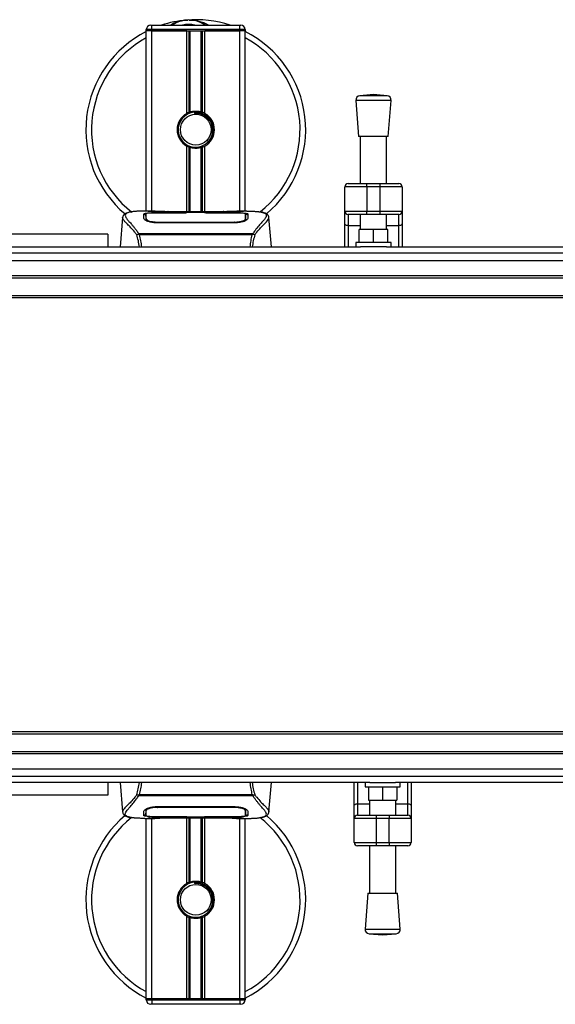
# Model space of a CAD drawing. Header units: millimetres. Extents: x 0 to 420, y 0 to 299.
# Tile 4 of 72: x 93 to 130, y 70 to 139. Entities that reach past the tile are written whole.
import ezdxf

# ---------------------------------------------------------------- set-up
doc = ezdxf.new("R2010")
doc.units = ezdxf.units.MM

msp = doc.modelspace()

# ---------------------------------------------------------------- linework, layer by layer
at = {"color": 7, "linetype": 'Continuous', "lineweight": 25}
for p, q in [((102.0194, 138.1303), (101.6324, 138.1303)), ((101.6324, 138.0529), (101.6324, 138.1303)), ((102.0194, 138.0529), (101.6324, 138.0529)), ((101.6324, 125.3604), (101.6324, 138.0529)), ((102.0194, 138.0529), (101.6324, 138.0529)), ((101.942, 138.4398), (102.0194, 138.4398)), ((102.0194, 138.1303), (102.0194, 138.4398)), ((102.0194, 138.4398), (108.2108, 138.4398)), ((102.0194, 138.1303), (102.0194, 138.0529)), ((108.2108, 138.1303), (102.0194, 138.1303)), ((102.0194, 138.0529), (108.2108, 138.0529)), ((104.4727, 138.0529), (102.0194, 138.0529)), ((102.0194, 125.3604), (102.0194, 138.0529)), ((104.4727, 132.2357), (104.4727, 138.0529)), ((104.6405, 132.3146), (104.6405, 138.0529)), ((104.7294, 132.3454), (104.7294, 138.0529)), ((105.5008, 132.3454), (105.5008, 138.0529)), ((105.5897, 132.3146), (105.5897, 138.0529)), ((108.2108, 138.0529), (105.7575, 138.0529)), ((105.7575, 132.2357), (105.7575, 138.0529)), ((108.2108, 138.4398), (108.2882, 138.4398)), ((108.2108, 138.1303), (108.2108, 138.4398)), ((108.5978, 138.1303), (108.2108, 138.1303)), ((108.2108, 138.0529), (108.2108, 138.1303)), ((108.5978, 138.0529), (108.2108, 138.0529)), ((108.5978, 138.0529), (108.2108, 138.0529)), ((108.2108, 125.3604), (108.2108, 138.0529)), ((108.5978, 138.1303), (108.5978, 138.0529)), ((108.5978, 125.3604), (108.5978, 138.0529)), ((116.3868, 133.148), (116.5802, 130.612)), ((118.8633, 133.148), (116.3868, 133.148)), ((117.625, 133.5529), (116.6719, 133.4802)), ((118.5782, 133.4802), (116.6719, 133.4802)), ((118.5782, 133.4802), (117.625, 133.5529)), ((118.6698, 130.612), (118.8633, 133.148)), ((105.0077, 132.3211), (105.0162, 132.2234)), ((118.6698, 130.612), (116.5802, 130.612)), ((116.6963, 130.612), (116.6963, 127.2953)), ((118.5538, 127.2953), (118.5538, 130.612)), ((104.4727, 125.3185), (104.4727, 129.9393)), ((104.6405, 125.3185), (104.6405, 129.8604)), ((104.7294, 125.3185), (104.7294, 129.8296)), ((105.5008, 125.3185), (105.5008, 129.8296)), ((105.5897, 125.3185), (105.5897, 129.8604)), ((105.7575, 125.3185), (105.7575, 129.9393)), ((115.6128, 125.3604), (115.6128, 127.0631)), ((117.1607, 127.0631), (115.6128, 127.0631)), ((115.845, 127.2953), (117.1607, 127.2953)), ((117.1607, 127.0631), (117.1607, 127.2953)), ((117.1607, 127.2953), (118.0894, 127.2953)), ((117.1607, 127.0631), (117.1607, 125.3604)), ((118.0894, 127.0631), (117.1607, 127.0631)), ((118.0894, 127.0631), (118.0894, 127.2953)), ((118.0894, 127.2953), (119.4051, 127.2953)), ((119.6373, 127.0631), (118.0894, 127.0631)), ((118.0894, 125.3604), (118.0894, 127.0631)), ((119.6373, 127.0631), (119.6373, 125.3604)), ((99.9625, 124.9059), (99.7817, 122.839)), ((99.9622, 124.8998), (99.9652, 124.9057)), ((102.2438, 125.3604), (101.5212, 125.3604)), ((101.6048, 124.9065), (101.6046, 124.8861)), ((104.4958, 125.2369), (102.3808, 125.2372)), ((102.4064, 125.2495), (104.4186, 125.2495)), ((102.4064, 125.2372), (102.4064, 125.2495)), ((107.4377, 125.3185), (102.7925, 125.3185)), ((107.4376, 125.3184), (102.7927, 125.3184)), ((104.4186, 125.2776), (105.8116, 125.2776)), ((104.4186, 125.2776), (104.4186, 125.2495)), ((104.4186, 125.2495), (104.4186, 125.2369)), ((104.4958, 125.2369), (104.4958, 125.2664)), ((105.7341, 125.2664), (104.4958, 125.2664)), ((105.7341, 125.2369), (105.7341, 125.2664)), ((105.7341, 125.2664), (105.7341, 125.2369)), ((105.8116, 125.2776), (105.8116, 125.2495)), ((105.8116, 125.2495), (107.8239, 125.2495)), ((105.8116, 125.2495), (105.8116, 125.2369)), ((107.8239, 125.2372), (107.8239, 125.2495)), ((108.7095, 125.3604), (108, 125.3604)), ((108.4413, 125.3508), (108.4123, 125.3477)), ((108.618, 124.8294), (108.6206, 124.724)), ((108.6255, 124.9017), (108.6239, 125.1647)), ((108.6262, 124.7914), (108.6254, 124.9017)), ((110.268, 124.8998), (110.265, 124.9057)), ((110.4485, 122.839), (110.2677, 124.9059)), ((115.6128, 125.3604), (117.1607, 125.3604)), ((115.6128, 124.4694), (115.6128, 125.3604)), ((117.1607, 125.1283), (115.845, 125.1283)), ((115.845, 125.1283), (115.845, 124.3362)), ((116.6963, 125.1283), (116.6963, 124.0773)), ((117.1607, 125.3604), (118.0894, 125.3604)), ((117.1607, 125.1283), (117.1607, 125.3604)), ((118.0894, 125.1283), (117.1607, 125.1283)), ((118.0894, 125.3604), (119.6373, 125.3604)), ((118.0894, 125.1283), (118.0894, 125.3604)), ((119.4051, 125.1283), (118.0894, 125.1283)), ((118.5538, 124.0773), (118.5538, 125.1283)), ((119.4051, 124.3362), (119.4051, 125.1283)), ((119.6373, 125.3604), (119.6373, 124.4694)), ((102.3888, 124.5885), (102.3873, 124.5301)), ((107.8239, 124.5288), (102.4064, 124.5288)), ((107.8219, 124.5885), (107.8225, 124.5885)), ((107.8429, 124.5295), (107.8415, 124.5885)), ((115.6128, 122.839), (115.6128, 124.4694)), ((116.6963, 124.3362), (115.845, 124.3362)), ((115.845, 124.3362), (115.845, 122.839)), ((116.6189, 123.1486), (116.6189, 124.0773)), ((117.625, 124.0773), (116.6189, 124.0773)), ((117.625, 123.1486), (117.625, 124.0773)), ((118.6312, 124.0773), (117.625, 124.0773)), ((119.4051, 124.3362), (118.5538, 124.3362)), ((118.6312, 123.1486), (118.6312, 124.0773)), ((119.4051, 122.839), (119.4051, 124.3362)), ((119.6373, 124.4694), (119.6373, 122.839)), ((98.9237, 123.7352), (91.9583, 123.7352)), ((98.9237, 123.7352), (98.9237, 122.839)), ((101.0791, 123.7364), (101.0961, 123.7765)), ((101.0961, 123.7765), (109.1361, 123.7765)), ((109.0953, 123.6898), (101.1347, 123.6898)), ((109.1361, 123.7765), (109.1507, 123.737)), ((60.2272, 122.839), (116.7187, 122.839)), ((116.3868, 123.1486), (116.3868, 122.839)), ((118.8633, 123.1486), (116.3868, 123.1486)), ((118.5314, 122.839), (116.7187, 122.839)), ((118.5314, 122.839), (155.4152, 122.839)), ((118.8633, 122.839), (118.8633, 123.1486)), ((60.2272, 122.4151), (215.013, 122.4151)), ((60.2272, 120.8268), (215.013, 120.8268)), ((60.2272, 120.672), (215.013, 120.672)), ((60.2272, 119.4337), (215.013, 119.4337)), ((60.2272, 119.279), (215.013, 119.279)), ((215.013, 88.721), (60.2272, 88.721)), ((215.013, 88.5663), (60.2272, 88.5663)), ((215.013, 87.328), (60.2272, 87.328)), ((215.013, 87.1732), (60.2272, 87.1732)), ((215.013, 85.5849), (60.2272, 85.5849)), ((117.3656, 85.161), (60.2272, 85.161)), ((98.9237, 85.161), (98.9237, 84.2648)), ((99.7817, 85.161), (99.9625, 83.0941)), ((110.2677, 83.0941), (110.4485, 85.161)), ((116.2597, 83.5306), (116.2597, 85.161)), ((116.4919, 85.161), (116.4919, 83.6638)), ((117.0336, 85.161), (117.0336, 84.8514)), ((117.0336, 84.8514), (119.5102, 84.8514)), ((117.2658, 84.8514), (117.2658, 83.9227)), ((117.3656, 85.161), (119.1782, 85.161)), ((118.2719, 84.8514), (118.2719, 83.9227)), ((156.062, 85.161), (119.1782, 85.161)), ((119.278, 84.8514), (119.278, 83.9227)), ((119.5102, 84.8514), (119.5102, 85.161)), ((120.0519, 83.6638), (120.0519, 85.161)), ((120.2841, 85.161), (120.2841, 83.5306)), ((98.9237, 84.2648), (91.9583, 84.2648)), ((101.0941, 84.2235), (101.0795, 84.263)), ((109.1341, 84.2235), (101.0941, 84.2235)), ((101.1349, 84.3102), (109.0955, 84.3102)), ((109.1511, 84.2636), (109.1341, 84.2235)), ((117.2658, 83.9227), (118.2719, 83.9227)), ((117.3432, 83.9227), (117.3432, 82.8717)), ((118.2719, 83.9227), (119.278, 83.9227)), ((119.2006, 82.8717), (119.2006, 83.9227)), ((101.604, 83.2086), (101.6048, 83.0983)), ((101.6122, 83.1706), (101.6096, 83.276)), ((102.3873, 83.4705), (102.3887, 83.4115)), ((102.4064, 83.4712), (107.8239, 83.4712)), ((102.4083, 83.4115), (102.4078, 83.4115)), ((107.8414, 83.4115), (107.8429, 83.4699)), ((116.2597, 82.6396), (116.2597, 83.5306)), ((116.4919, 83.6638), (116.4919, 82.8717)), ((116.4919, 83.6638), (117.3432, 83.6638)), ((119.2006, 83.6638), (120.0519, 83.6638)), ((120.0519, 82.8717), (120.0519, 83.6638)), ((120.2841, 83.5306), (120.2841, 82.6396)), ((99.9622, 83.1002), (99.9652, 83.0943)), ((101.5207, 82.6396), (102.2302, 82.6396)), ((101.6047, 83.0983), (101.6063, 82.8353)), ((101.6324, 69.9471), (101.6324, 82.6396)), ((101.7889, 82.6492), (101.8179, 82.6523)), ((102.0194, 69.9471), (102.0194, 82.6396)), ((102.4064, 82.7628), (102.4064, 82.7505)), ((104.4186, 82.7505), (102.4064, 82.7505)), ((102.7925, 82.6815), (107.4377, 82.6815)), ((102.7927, 82.6816), (107.4376, 82.6816)), ((104.4186, 82.7505), (104.4186, 82.7631)), ((104.4186, 82.7224), (104.4186, 82.7505)), ((105.8116, 82.7224), (104.4186, 82.7224)), ((104.4727, 78.0607), (104.4727, 82.6815)), ((104.4961, 82.7631), (104.4961, 82.7336)), ((104.4961, 82.7336), (104.4961, 82.7631)), ((104.4961, 82.7336), (105.7344, 82.7336)), ((104.6405, 78.1396), (104.6405, 82.6815)), ((104.7294, 78.1704), (104.7294, 82.6815)), ((105.5008, 78.1704), (105.5008, 82.6815)), ((105.5897, 78.1396), (105.5897, 82.6815)), ((105.7344, 82.7631), (107.8494, 82.7628)), ((105.7344, 82.7631), (105.7344, 82.7336)), ((105.7575, 78.0607), (105.7575, 82.6815)), ((105.8116, 82.7505), (105.8116, 82.7631)), ((105.8116, 82.7224), (105.8116, 82.7505)), ((107.8239, 82.7505), (105.8116, 82.7505)), ((107.8239, 82.7628), (107.8239, 82.7505)), ((107.9864, 82.6396), (108.709, 82.6396)), ((108.2108, 69.9471), (108.2108, 82.6396)), ((108.5978, 69.9471), (108.5978, 82.6396)), ((108.6254, 83.0935), (108.6256, 83.1139)), ((110.268, 83.1002), (110.265, 83.0943)), ((116.2597, 80.9369), (116.2597, 82.6396)), ((117.8075, 82.6396), (116.2597, 82.6396)), ((116.4919, 82.8717), (117.8075, 82.8717)), ((117.8075, 82.8717), (118.7363, 82.8717)), ((117.8075, 82.8717), (117.8075, 82.6396)), ((117.8075, 82.6396), (117.8075, 80.9369)), ((118.7363, 82.6396), (117.8075, 82.6396)), ((118.7363, 82.8717), (118.7363, 82.6396)), ((118.7363, 82.8717), (120.0519, 82.8717)), ((120.2841, 82.6396), (118.7363, 82.6396)), ((118.7363, 80.9369), (118.7363, 82.6396)), ((120.2841, 82.6396), (120.2841, 80.9369)), ((116.2597, 80.9369), (117.8075, 80.9369)), ((117.8075, 80.7047), (116.4919, 80.7047)), ((117.3432, 80.7047), (117.3432, 77.388)), ((117.8075, 80.9369), (118.7363, 80.9369)), ((117.8075, 80.9369), (117.8075, 80.7047)), ((118.7363, 80.7047), (117.8075, 80.7047)), ((118.7363, 80.9369), (120.2841, 80.9369)), ((118.7363, 80.9369), (118.7363, 80.7047)), ((120.0519, 80.7047), (118.7363, 80.7047)), ((119.2006, 77.388), (119.2006, 80.7047)), ((105.0077, 78.1461), (105.0162, 78.0483)), ((117.2271, 77.388), (117.0336, 74.852)), ((117.2271, 77.388), (119.3167, 77.388)), ((119.5102, 74.852), (119.3167, 77.388)), ((104.4727, 69.9471), (104.4727, 75.7643)), ((104.6405, 69.9471), (104.6405, 75.6854)), ((104.7294, 69.9471), (104.7294, 75.6546)), ((105.5008, 69.9471), (105.5008, 75.6546)), ((105.5897, 69.9471), (105.5897, 75.6854)), ((105.7575, 69.9471), (105.7575, 75.7643)), ((117.0336, 74.852), (119.5102, 74.852)), ((117.3187, 74.5198), (118.2719, 74.4471)), ((117.3187, 74.5198), (119.2251, 74.5198)), ((118.2719, 74.4471), (119.2251, 74.5198)), ((101.6324, 69.9471), (102.0194, 69.9471)), ((101.6324, 69.8697), (101.6324, 69.9471)), ((102.0194, 69.9471), (101.6324, 69.9471)), ((101.6324, 69.8697), (102.0194, 69.8697)), ((102.0194, 69.5602), (101.942, 69.5602)), ((108.2108, 69.9471), (102.0194, 69.9471)), ((102.0194, 69.9471), (102.0194, 69.8697)), ((104.4727, 69.9471), (102.0194, 69.9471)), ((102.0194, 69.8697), (108.2108, 69.8697)), ((102.0194, 69.8697), (102.0194, 69.5602)), ((108.2108, 69.5602), (102.0194, 69.5602)), ((108.2108, 69.9471), (105.7575, 69.9471)), ((108.2108, 69.8697), (108.2108, 69.9471)), ((108.2108, 69.9471), (108.5978, 69.9471)), ((108.5978, 69.9471), (108.2108, 69.9471)), ((108.2108, 69.8697), (108.2108, 69.5602)), ((108.2108, 69.8697), (108.5978, 69.8697)), ((108.2882, 69.5602), (108.2108, 69.5602)), ((108.5978, 69.9471), (108.5978, 69.8697))]:
    msp.add_line(p, q, dxfattribs=at)
at = {"color": 7, "linetype": 'Continuous'}
for p, q in [((66.4186, 121.8778), (208.8216, 121.8778)), ((66.4186, 86.1222), (208.8216, 86.1222))]:
    msp.add_line(p, q, dxfattribs=at)
at = {"color": 7, "linetype": 'Continuous', "lineweight": 25, "flags": 128}
for points in [[(107.8494, 125.2372), (106.8259, 125.237), (105.7341, 125.2369)], [(107.8415, 124.5885), (107.8238, 124.5885), (107.8225, 124.5885)], [(115.845, 124.3362), (115.7997, 124.3388), (115.7562, 124.3463), (115.716, 124.3587), (115.6808, 124.3752), (115.652, 124.3954), (115.6305, 124.4184), (115.6173, 124.4434), (115.6128, 124.4694)], [(119.6373, 124.4694), (119.6328, 124.4434), (119.6196, 124.4184), (119.5981, 124.3954), (119.5693, 124.3752), (119.5341, 124.3587), (119.4939, 124.3463), (119.4504, 124.3388), (119.4051, 124.3362)], [(102.3887, 83.4115), (102.4064, 83.4115), (102.4078, 83.4115)], [(116.2597, 83.5306), (116.2641, 83.5566), (116.2774, 83.5816), (116.2988, 83.6046), (116.3277, 83.6248), (116.3629, 83.6413), (116.403, 83.6537), (116.4466, 83.6612), (116.4919, 83.6638)], [(120.0519, 83.6638), (120.0972, 83.6612), (120.1408, 83.6537), (120.1809, 83.6413), (120.2161, 83.6248), (120.245, 83.6046), (120.2664, 83.5816), (120.2797, 83.5566), (120.2841, 83.5306)], [(102.3808, 82.7628), (103.4043, 82.763), (104.4961, 82.7631)]]:
    msp.add_lwpolyline(points, dxfattribs=at)
at = {"color": 7, "linetype": 'Continuous', "lineweight": 25}
for centre in [(105.1151, 131.0875), (105.1151, 76.9125)]:
    msp.add_circle(centre, 1.0835, dxfattribs=at)
for centre, radius, start, end in [((105.1151, 131.0875), 7.7393, 94.974241, 108.194872), ((104.6185, 136.793), 2.0122, 54.926098, 125.073902), ((105.1151, 131.0875), 7.7393, 71.805128, 94.974241), ((105.1151, 131.0875), 7.7393, 116.743684, 229.984768), ((101.942, 138.1303), 0.3096, 90, 180), ((104.6185, 136.793), 1.7026, 75.287788, 104.712212), ((108.2882, 138.1303), 0.3096, 0, 90), ((105.1151, 131.0875), 7.7393, 310.046839, 63.256316), ((105.1151, 131.0875), 7.3403, 118.324088, 232.137337), ((105.1151, 131.0875), 7.3403, 308.047069, 61.675912), ((116.6954, 133.1715), 0.3096, 94.362914, 184.362914), ((118.5547, 133.1715), 0.3096, 355.637086, 85.637086), ((105.1151, 131.0875), 1.2383, 94.974241, 274.974241), ((105.1151, 131.0875), 1.3157, 111.143405, 119.224658), ((105.1151, 131.0875), 1.3157, 60.775342, 68.856595), ((105.1151, 131.0875), 1.3157, 119.224658, 240.775342), ((105.1151, 131.0875), 1.3157, 299.224658, 60.775342), ((105.1151, 131.0875), 1.3157, 240.775342, 248.856595), ((105.1151, 131.0875), 1.3157, 291.143405, 299.224658), ((115.845, 127.0631), 0.2322, 90, 180), ((119.4051, 127.0631), 0.2322, 0, 90), ((115.845, 125.3604), 0.2322, 180, 270), ((119.4051, 125.3604), 0.2322, 270, 0), ((105.1151, 76.9125), 7.7393, 130.046839, 243.256316), ((105.1151, 76.9125), 7.3403, 128.047069, 241.675912), ((105.1151, 76.9125), 7.7393, 296.743684, 49.984768), ((105.1151, 76.9125), 7.3403, 298.324088, 52.137337), ((116.4919, 82.6396), 0.2322, 90, 180), ((120.0519, 82.6396), 0.2322, 0, 90), ((116.4919, 80.9369), 0.2322, 180, 270), ((120.0519, 80.9369), 0.2322, 270, 0), ((105.1151, 76.9125), 1.3157, 119.224658, 240.775342), ((105.1151, 76.9125), 1.2383, 94.974241, 274.974241), ((105.1151, 76.9125), 1.3157, 111.143405, 119.224658), ((105.1151, 76.9125), 1.3157, 60.775342, 68.856595), ((105.1151, 76.9125), 1.3157, 299.224658, 60.775342), ((105.1151, 76.9125), 1.3157, 240.775342, 248.856595), ((105.1151, 76.9125), 1.3157, 291.143405, 299.224658), ((117.3423, 74.8285), 0.3096, 175.637086, 265.637086), ((119.2015, 74.8285), 0.3096, 274.362914, 4.362914), ((101.942, 69.8697), 0.3096, 180, 270), ((108.2882, 69.8697), 0.3096, 270, 0)]:
    msp.add_arc(centre, radius, start, end, dxfattribs=at)
for points, knots in [([(103.3206, 138.4398), (103.3332, 138.4481), (103.5389, 138.5836), (103.9178, 138.7155), (104.2898, 138.7842), (104.4427, 138.7975), (104.444, 138.7977)], [0, 0, 0, 0, 0.0372985, 0.6090204, 0.9966445, 1, 1, 1, 1]), ([(104.444, 138.7977), (104.4454, 138.7978), (104.4807, 138.8009), (104.5163, 138.7995), (104.5506, 138.7982)], [0, 0, 0, 0, 0.0371094, 1, 1, 1, 1]), ([(104.6565, 138.7983), (104.7394, 138.8005), (105.0469, 138.8085), (105.4612, 138.7057), (105.8308, 138.5593), (105.975, 138.4695), (106.0227, 138.4398)], [0, 0, 0, 0, 0.1763805, 0.6549551, 0.8861491, 1, 1, 1, 1]), ([(104.6405, 132.3146), (104.6437, 132.3158), (104.6534, 132.3196), (104.6736, 132.327), (104.7006, 132.3363), (104.7196, 132.3424), (104.7287, 132.3452), (104.7294, 132.3454)], [0, 0, 0, 0, 0.1327918, 0.4032892, 0.687946, 0.9762421, 1, 1, 1, 1]), ([(104.7294, 132.3454), (104.7659, 132.3556), (104.8901, 132.3903), (105.1177, 132.4127), (105.3462, 132.3882), (105.4608, 132.3565), (105.5008, 132.3454)], [0, 0, 0, 0, 0.1531623, 0.5206118, 0.8327639, 1, 1, 1, 1]), ([(105.0077, 132.3211), (105.1644, 132.3175), (105.4821, 132.3102), (105.9069, 132.0766), (106.2176, 131.7143), (106.3738, 131.2576), (106.3413, 130.7846), (106.1908, 130.409), (106.0155, 130.2606), (105.9573, 130.2114)], [0, 0, 0, 0, 0.1532567, 0.3107756, 0.4622177, 0.6175597, 0.7743655, 0.9251844, 1, 1, 1, 1]), ([(105.5008, 132.3454), (105.5054, 132.344), (105.5183, 132.34), (105.5414, 132.3323), (105.5681, 132.3229), (105.5825, 132.3174), (105.5897, 132.3146)], [0, 0, 0, 0, 0.1555726, 0.4297838, 0.7145238, 1, 1, 1, 1]), ([(105.2225, 129.8539), (105.3576, 129.8824), (105.6278, 129.9393), (105.9682, 130.1888), (106.2108, 130.5276), (106.3245, 130.9276), (106.2969, 131.3378), (106.1368, 131.7124), (105.8628, 132.0102), (105.5084, 132.1949), (105.2119, 132.24), (105.0496, 132.2262), (105.0162, 132.2234)], [0, 0, 0, 0, 0.110299, 0.220598, 0.3308969, 0.4412694, 0.5489386, 0.6562871, 0.7636969, 0.8686492, 0.9730473, 1, 1, 1, 1]), ([(104.7294, 129.8296), (104.7274, 129.8303), (104.7175, 129.8333), (104.6976, 129.8397), (104.6709, 129.849), (104.6517, 129.8561), (104.6427, 129.8596), (104.6405, 129.8604)], [0, 0, 0, 0, 0.0676886, 0.3379952, 0.6196133, 0.9079639, 1, 1, 1, 1]), ([(105.5008, 129.8296), (105.4228, 129.8099), (105.2641, 129.7699), (105.0005, 129.7688), (104.8239, 129.8015), (104.7409, 129.8262), (104.7294, 129.8296)], [0, 0, 0, 0, 0.3176316, 0.645872, 0.9510876, 1, 1, 1, 1]), ([(105.5897, 129.8604), (105.5883, 129.8599), (105.5808, 129.857), (105.5639, 129.8507), (105.5377, 129.8414), (105.5157, 129.8343), (105.504, 129.8306), (105.5008, 129.8296)], [0, 0, 0, 0, 0.05704611, 0.3223495, 0.60367528, 0.89214027, 1, 1, 1, 1]), ([(100.9584, 123.6961), (100.9121, 123.7575), (100.772, 123.9436), (100.5413, 124.1998), (100.3005, 124.4429), (100.1167, 124.6243), (99.9853, 124.783), (99.9706, 124.8574), (99.9622, 124.8998)], [0, 0, 0, 0, 0.0842472, 0.2550867, 0.4267255, 0.5979634, 0.7706024, 1, 1, 1, 1]), ([(100.4674, 125.2872), (100.436, 125.2812), (100.3559, 125.2661), (100.2642, 125.2349), (100.1889, 125.2007), (100.1431, 125.1733), (100.111, 125.1492), (100.0886, 125.1293), (100.0725, 125.1137), (100.0619, 125.103), (100.0546, 125.096), (100.0513, 125.093), (100.0495, 125.0914), (100.0481, 125.0901), (100.0472, 125.0893), (100.0462, 125.0885), (100.045, 125.0874), (100.0435, 125.0862), (100.0411, 125.0842), (100.0386, 125.0823), (100.0354, 125.0798), (100.0309, 125.076), (100.0288, 125.0744), (100.0231, 125.0665), (100.0213, 125.0639), (100.02, 125.0619), (100.0186, 125.0599), (100.0167, 125.0568), (100.0126, 125.0503), (100.0075, 125.0417), (99.9905, 125.0109), (99.9727, 124.9692), (99.9663, 124.9296), (99.9626, 124.9067)], [0, 0, 0, 0, 0.13346194, 0.34016958, 0.46160951, 0.55730778, 0.62992241, 0.68217732, 0.71692903, 0.7371149, 0.74272174, 0.74460414, 0.7459796, 0.74651976, 0.74699289, 0.74743167, 0.74787155, 0.74886374, 0.75011647, 0.75397334, 0.75908593, 0.76862625, 0.78821087, 0.79094759, 0.79197558, 0.79286909, 0.79373558, 0.79468443, 0.7971036, 0.8047367, 0.8162438, 0.89371675, 1, 1, 1, 1]), ([(100.5195, 125.2946), (100.4891, 125.2883), (100.4244, 125.275), (100.3083, 125.2387), (100.1933, 125.1787), (100.1324, 125.0753), (100.1605, 124.9619), (100.2274, 124.856), (100.2871, 124.7781), (100.364, 124.6871), (100.455, 124.585), (100.5623, 124.4656), (100.6812, 124.3286), (100.8104, 124.1691), (100.9501, 123.9895), (101.0451, 123.851), (101.0961, 123.7765)], [0, 0, 0, 0, 0.0615701, 0.1315117, 0.2707194, 0.403375, 0.5351063, 0.583281, 0.633159, 0.684429, 0.7367584, 0.7838478, 0.8389322, 0.8915733, 0.9416873, 1, 1, 1, 1]), ([(101.5212, 125.3603), (101.513, 125.3604), (101.4829, 125.3605), (101.4243, 125.3602), (101.3527, 125.3597), (101.2816, 125.3587), (101.2111, 125.3572), (101.1371, 125.355), (101.0567, 125.3518), (100.9588, 125.3467), (100.8549, 125.3393), (100.7472, 125.3291), (100.6437, 125.3164), (100.5672, 125.3054), (100.5271, 125.2963), (100.5195, 125.2946)], [0, 0, 0, 0, 0.0276269, 0.1023962, 0.1794566, 0.2499416, 0.3170244, 0.3896542, 0.4678226, 0.551487, 0.6718245, 0.7673734, 0.8639861, 0.9742743, 1, 1, 1, 1]), ([(101.4538, 125.163), (101.464, 125.1744), (101.4844, 125.1972), (101.6485, 125.2226), (101.8906, 125.2399), (102.1588, 125.2483), (102.336, 125.2492), (102.4064, 125.2495)], [0, 0, 0, 0, 0.2152168, 0.4304623, 0.6450993, 0.8590403, 1, 1, 1, 1]), ([(101.4622, 124.8421), (101.4603, 124.9112), (101.4576, 125.0151), (101.4552, 125.1072), (101.4542, 125.1444), (101.4538, 125.163)], [0, 0, 0, 0, 0.4985836, 0.7491897, 1, 1, 1, 1]), ([(101.5602, 125.1268), (101.5281, 125.1208), (101.4635, 125.1088), (101.4575, 125.093), (101.4544, 125.0851)], [0, 0, 0, 0, 0.4963133, 1, 1, 1, 1]), ([(102.4064, 124.5288), (102.3059, 124.533), (102.1051, 124.5413), (101.8346, 124.6018), (101.6186, 124.6828), (101.4859, 124.7686), (101.4694, 124.8197), (101.4622, 124.8421)], [0, 0, 0, 0, 0.1991311, 0.3979316, 0.6058895, 0.8273797, 1, 1, 1, 1]), ([(101.5902, 124.7623), (101.5937, 124.7365), (101.5977, 124.7067), (101.6549, 124.6765), (101.6624, 124.6726)], [0, 0, 0, 0, 0.8680111, 1, 1, 1, 1]), ([(101.6046, 124.8861), (101.6044, 124.8519), (101.6041, 124.7931), (101.6034, 124.7303), (101.6031, 124.704)], [0, 0, 0, 0, 0.5816412, 1, 1, 1, 1]), ([(101.6064, 125.1647), (101.6064, 125.164), (101.6059, 125.0779), (101.6053, 124.9919), (101.6047, 124.9065)], [0, 0, 0, 0, 0.0082727, 1, 1, 1, 1]), ([(101.6064, 125.1645), (101.6059, 125.0826), (101.6054, 124.9966), (101.6048, 124.9106), (101.6048, 124.9065)], [0, 0, 0, 0, 0.9526401, 1, 1, 1, 1]), ([(102.3808, 125.2372), (102.2941, 125.2366), (102.1207, 125.2353), (101.8894, 125.2246), (101.7143, 125.2076), (101.6199, 125.1867), (101.6103, 125.1709), (101.6064, 125.1645)], [0, 0, 0, 0, 0.212876, 0.4257362, 0.6390345, 0.8533124, 1, 1, 1, 1]), ([(101.6122, 124.8294), (101.6121, 124.8335), (101.6108, 124.9104), (101.6091, 125.0069), (101.6074, 125.1024), (101.6067, 125.1446), (101.6064, 125.1639), (101.6064, 125.1645)], [0, 0, 0, 0, 0.0254662, 0.4713629, 0.7317873, 0.9924644, 1, 1, 1, 1]), ([(101.609, 124.7001), (101.6093, 124.715), (101.6104, 124.7581), (101.6115, 124.8012), (101.6122, 124.8294)], [0, 0, 0, 0, 0.3458763, 1, 1, 1, 1]), ([(101.6122, 124.8294), (101.6211, 124.806), (101.639, 124.7594), (101.7749, 124.6866), (101.9742, 124.6269), (102.1915, 124.5936), (102.3335, 124.5899), (102.3888, 124.5885)], [0, 0, 0, 0, 0.2177322, 0.4355788, 0.6507548, 0.8640725, 1, 1, 1, 1]), ([(102.7927, 125.3184), (102.7402, 125.3185), (102.5711, 125.3188), (102.2941, 125.3223), (102.0114, 125.3295), (101.819, 125.3378), (101.7286, 125.3454), (101.7688, 125.349), (101.7889, 125.3508)], [0, 0, 0, 0, 0.08215471, 0.26513997, 0.44867114, 0.63249904, 0.81630092, 1, 1, 1, 1]), ([(101.8826, 125.3356), (101.8552, 125.3369), (101.8111, 125.3391), (101.783, 125.3422), (101.7858, 125.3417), (101.7865, 125.3416)], [0, 0, 0, 0, 0.5506016, 0.8850153, 1, 1, 1, 1]), ([(101.7889, 125.3508), (101.9562, 125.3553), (102.2343, 125.3627), (102.6592, 125.3573), (102.9403, 125.3477), (103.1043, 125.333), (103.1371, 125.33)], [0, 0, 0, 0, 0.3015218, 0.5010473, 0.9002301, 1, 1, 1, 1]), ([(101.8482, 125.3375), (101.8474, 125.338), (101.838, 125.3433), (101.8179, 125.3486), (101.7985, 125.3501), (101.7889, 125.3508)], [0, 0, 0, 0, 0.04443315, 0.52221653, 1, 1, 1, 1]), ([(102.7927, 125.3186), (102.7246, 125.3187), (102.5821, 125.319), (102.374, 125.3214), (102.1781, 125.3253), (102.0157, 125.33), (101.9154, 125.3337), (101.8854, 125.3354), (101.8826, 125.3356)], [0, 0, 0, 0, 0.1818971, 0.3806132, 0.5809385, 0.7803573, 0.9796755, 1, 1, 1, 1]), ([(103.1952, 125.3185), (103.1859, 125.3219), (103.1671, 125.3286), (103.1472, 125.3295), (103.1371, 125.33)], [0, 0, 0, 0, 0.4952474, 1, 1, 1, 1]), ([(107.0931, 125.33), (107.083, 125.3295), (107.0631, 125.3286), (107.0443, 125.3219), (107.035, 125.3185)], [0, 0, 0, 0, 0.5047656, 1, 1, 1, 1]), ([(107.0931, 125.33), (107.1964, 125.3381), (107.368, 125.3514), (107.7534, 125.3602), (108.1012, 125.3649), (108.3846, 125.3531), (108.4413, 125.3508)], [0, 0, 0, 0, 0.3014378, 0.5009532, 0.9001401, 1, 1, 1, 1]), ([(108.4067, 125.3391), (108.3814, 125.3374), (108.3175, 125.3331), (108.0965, 125.326), (107.7888, 125.3197), (107.5546, 125.3189), (107.4376, 125.3184)], [0, 0, 0, 0, 0.179813, 0.4537832, 0.7270037, 1, 1, 1, 1]), ([(107.8239, 125.2495), (107.9307, 125.2487), (108.1444, 125.2472), (108.4294, 125.235), (108.6448, 125.2151), (108.7603, 125.1901), (108.7718, 125.1708), (108.7764, 125.163)], [0, 0, 0, 0, 0.21341182, 0.42681727, 0.64048529, 0.85457431, 1, 1, 1, 1]), ([(108.768, 124.8421), (108.7561, 124.8125), (108.7321, 124.7533), (108.557, 124.6572), (108.3022, 124.5755), (108.0383, 124.5335), (107.8762, 124.53), (107.8239, 124.5288)], [0, 0, 0, 0, 0.2254673, 0.4508536, 0.6773692, 0.8959117, 1, 1, 1, 1]), ([(107.8415, 124.5885), (107.9283, 124.5918), (108.102, 124.5985), (108.3336, 124.6463), (108.5087, 124.7106), (108.6034, 124.7757), (108.6138, 124.8138), (108.618, 124.8294)], [0, 0, 0, 0, 0.2128654, 0.4257218, 0.6387225, 0.8523499, 1, 1, 1, 1]), ([(108.6238, 125.1645), (108.6154, 125.1739), (108.5985, 125.1926), (108.4643, 125.2141), (108.2666, 125.2289), (108.0488, 125.2362), (107.9057, 125.2369), (107.8494, 125.2372)], [0, 0, 0, 0, 0.2161227, 0.4322836, 0.6474825, 0.8614599, 1, 1, 1, 1]), ([(108.4413, 125.3508), (108.4528, 125.35), (108.4892, 125.3476), (108.4892, 125.3436), (108.4235, 125.34), (108.4067, 125.3391)], [0, 0, 0, 0, 0.2554048, 0.808946, 1, 1, 1, 1]), ([(108.4466, 125.342), (108.4466, 125.3421), (108.449, 125.3425), (108.4383, 125.3408), (108.418, 125.3396), (108.4067, 125.3388)], [0, 0, 0, 0, 0.00626083, 0.44327513, 1, 1, 1, 1]), ([(108.5434, 124.6595), (108.5688, 124.6742), (108.6295, 124.7093), (108.6361, 124.7428), (108.64, 124.7623)], [0, 0, 0, 0, 0.419009, 1, 1, 1, 1]), ([(108.7758, 125.0851), (108.7682, 125.0968), (108.7556, 125.1164), (108.6571, 125.13), (108.6172, 125.1354)], [0, 0, 0, 0, 0.594752, 1, 1, 1, 1]), ([(108.6238, 125.1645), (108.6238, 125.1639), (108.6233, 125.131), (108.6222, 125.0702), (108.6202, 124.9582), (108.6189, 124.8799), (108.6181, 124.8335), (108.618, 124.8294)], [0, 0, 0, 0, 0.0075194, 0.4566651, 0.7153557, 0.9745252, 1, 1, 1, 1]), ([(108.6254, 124.9017), (108.6254, 124.9056), (108.6251, 124.9492), (108.6246, 125.0368), (108.6241, 125.1205), (108.6238, 125.1645)], [0, 0, 0, 0, 0.0448044, 0.4976401, 1, 1, 1, 1]), ([(108.6271, 124.7063), (108.6268, 124.7315), (108.6261, 124.7936), (108.6258, 124.8515), (108.6256, 124.8859)], [0, 0, 0, 0, 0.405505, 1, 1, 1, 1]), ([(108.64, 124.7623), (108.6412, 124.8321), (108.6437, 124.9721), (108.645, 125.0474), (108.6457, 125.0851)], [0, 0, 0, 0, 0.4985692, 1, 1, 1, 1]), ([(108.7095, 125.3603), (108.7246, 125.3604), (108.811, 125.3606), (108.9946, 125.3588), (109.1937, 125.3518), (109.3413, 125.3418), (109.4158, 125.3355), (109.4859, 125.3285), (109.5466, 125.3214), (109.6064, 125.3134), (109.6593, 125.3049), (109.6996, 125.2977), (109.7196, 125.2934), (109.7221, 125.2928)], [0, 0, 0, 0, 0.04881498, 0.27892257, 0.54515535, 0.62717383, 0.69834333, 0.75858144, 0.82840444, 0.87364995, 0.93389274, 0.99178224, 1, 1, 1, 1]), ([(108.7764, 125.163), (108.776, 125.1445), (108.7748, 125.0982), (108.7723, 125.0024), (108.7695, 124.8956), (108.768, 124.8421)], [0, 0, 0, 0, 0.249392, 0.6241438, 1, 1, 1, 1]), ([(109.7221, 125.2928), (109.7365, 125.2898), (109.7671, 125.2834), (109.8107, 125.2723), (109.8525, 125.2602), (109.9218, 125.2366), (110.0031, 125.1971), (110.0724, 125.1285), (110.0913, 125.0412), (110.0537, 124.9274), (109.9491, 124.781), (109.7801, 124.5902), (109.551, 124.3345), (109.3501, 124.0841), (109.2105, 123.8888), (109.1603, 123.8131), (109.1361, 123.7765)], [0, 0, 0, 0, 0.0296941, 0.0630559, 0.0949277, 0.1253152, 0.2320581, 0.329603, 0.4332765, 0.5320247, 0.6307679, 0.7350702, 0.8379322, 0.9413758, 0.9716506, 1, 1, 1, 1]), ([(109.2719, 123.6961), (109.3181, 123.7576), (109.4582, 123.9436), (109.6889, 124.1998), (109.9297, 124.4429), (110.1135, 124.6243), (110.2449, 124.783), (110.2596, 124.8574), (110.268, 124.8998)], [0, 0, 0, 0, 0.0842305, 0.2550732, 0.426715, 0.5979561, 0.7705982, 1, 1, 1, 1]), ([(110.2676, 124.9067), (110.2639, 124.9296), (110.2575, 124.9692), (110.2398, 125.0109), (110.2227, 125.0417), (110.2176, 125.0503), (110.2135, 125.0568), (110.2116, 125.0599), (110.2102, 125.0619), (110.2089, 125.0639), (110.2071, 125.0665), (110.2014, 125.0744), (110.1991, 125.0762), (110.194, 125.0805), (110.1902, 125.0834), (110.1867, 125.0862), (110.1852, 125.0874), (110.184, 125.0885), (110.1831, 125.0893), (110.1821, 125.0901), (110.1807, 125.0913), (110.1783, 125.0935), (110.1753, 125.0963), (110.1681, 125.1032), (110.1577, 125.1136), (110.1416, 125.1293), (110.1193, 125.1492), (110.0872, 125.1732), (110.0414, 125.2007), (109.966, 125.2349), (109.8796, 125.2646), (109.8054, 125.2788), (109.7797, 125.2837)], [0, 0, 0, 0, 0.1089515, 0.188364, 0.2001573, 0.2079786, 0.2104569, 0.211429, 0.2123171, 0.2132332, 0.2142876, 0.2170951, 0.237184, 0.2493495, 0.2561629, 0.2574491, 0.2584675, 0.2589186, 0.2593681, 0.2598525, 0.2604052, 0.2618126, 0.2649232, 0.2694802, 0.2901573, 0.3257637, 0.3793104, 0.4537257, 0.5518018, 0.6762631, 0.8881219, 1, 1, 1, 1]), ([(102.3888, 124.5885), (102.3946, 124.5885), (103.014, 124.5867), (104.8251, 124.5888), (106.6303, 124.5886), (107.8219, 124.5885)], [0, 0, 0, 0, 0.0032392, 0.3420114, 1, 1, 1, 1]), ([(100.9585, 123.6963), (100.9689, 123.7022), (100.9898, 123.7141), (101.0306, 123.7288), (101.0618, 123.7351), (101.0782, 123.7369), (101.0791, 123.737)], [0, 0, 0, 0, 0.32361461, 0.65359013, 0.98086966, 1, 1, 1, 1]), ([(101.1473, 122.839), (101.1241, 122.9848), (101.0768, 123.2822), (100.9984, 123.5565), (100.9585, 123.6963)], [0, 0, 0, 0, 0.49025565, 1, 1, 1, 1]), ([(101.1347, 123.6898), (101.1344, 123.6901), (101.1141, 123.7046), (101.0964, 123.7206), (101.0791, 123.7364)], [0, 0, 0, 0, 0.0189016, 1, 1, 1, 1]), ([(101.1347, 123.6898), (101.1657, 123.5525), (101.2276, 123.2784), (101.2742, 122.9895), (101.281, 122.8397), (101.281, 122.839)], [0, 0, 0, 0, 0.4999246, 0.9977533, 1, 1, 1, 1]), ([(108.9469, 122.839), (108.9632, 122.9868), (108.9957, 123.2804), (109.0622, 123.5539), (109.0953, 123.6898)], [0, 0, 0, 0, 0.5034506, 1, 1, 1, 1]), ([(109.2717, 123.6963), (109.2326, 123.557), (109.1554, 123.2822), (109.108, 122.9853), (109.0847, 122.839)], [0, 0, 0, 0, 0.50728505, 1, 1, 1, 1]), ([(109.1512, 123.7366), (109.1334, 123.7212), (109.1152, 123.7055), (109.0957, 123.6901), (109.0953, 123.6898)], [0, 0, 0, 0, 0.9812431, 1, 1, 1, 1]), ([(109.151, 123.737), (109.1519, 123.7369), (109.1684, 123.7351), (109.1996, 123.7288), (109.2404, 123.7141), (109.2614, 123.7022), (109.2717, 123.6963)], [0, 0, 0, 0, 0.0200108, 0.3469957, 0.676674, 1, 1, 1, 1]), ([(100.9585, 84.3037), (100.9976, 84.443), (101.0748, 84.7178), (101.1222, 85.0147), (101.1455, 85.161)], [0, 0, 0, 0, 0.507285, 1, 1, 1, 1]), ([(101.2833, 85.161), (101.267, 85.0132), (101.2345, 84.7196), (101.168, 84.4461), (101.1349, 84.3102)], [0, 0, 0, 0, 0.5034506, 1, 1, 1, 1]), ([(109.0955, 84.3102), (109.0645, 84.4475), (109.0027, 84.7216), (108.956, 85.0105), (108.9492, 85.1603), (108.9492, 85.161)], [0, 0, 0, 0, 0.4999246, 0.9977533, 1, 1, 1, 1]), ([(109.0829, 85.161), (109.1061, 85.0152), (109.1534, 84.7178), (109.2318, 84.4435), (109.2717, 84.3037)], [0, 0, 0, 0, 0.4902557, 1, 1, 1, 1]), ([(100.9583, 84.3039), (100.9121, 84.2424), (100.772, 84.0564), (100.5413, 83.8002), (100.3005, 83.5571), (100.1167, 83.3757), (99.9853, 83.217), (99.9706, 83.1426), (99.9622, 83.1002)], [0, 0, 0, 0, 0.0842305, 0.2550732, 0.426715, 0.5979561, 0.7705982, 1, 1, 1, 1]), ([(100.5082, 82.7072), (100.4937, 82.7102), (100.4631, 82.7166), (100.4195, 82.7277), (100.3777, 82.7398), (100.3084, 82.7634), (100.2271, 82.8029), (100.1578, 82.8715), (100.1389, 82.9588), (100.1765, 83.0726), (100.2811, 83.219), (100.4501, 83.4098), (100.6792, 83.6655), (100.8801, 83.9159), (101.0197, 84.1112), (101.0699, 84.1869), (101.0941, 84.2235)], [0, 0, 0, 0, 0.0296941, 0.0630559, 0.0949277, 0.1253152, 0.2320581, 0.329603, 0.4332765, 0.5320247, 0.6307679, 0.7350702, 0.8379322, 0.9413758, 0.9716506, 1, 1, 1, 1]), ([(101.0793, 84.263), (101.0783, 84.2631), (101.0618, 84.2649), (101.0306, 84.2712), (100.9898, 84.2859), (100.9688, 84.2978), (100.9585, 84.3037)], [0, 0, 0, 0, 0.0200108, 0.3469957, 0.676674, 1, 1, 1, 1]), ([(101.079, 84.2634), (101.0968, 84.2788), (101.115, 84.2945), (101.1345, 84.3099), (101.1349, 84.3102)], [0, 0, 0, 0, 0.9812431, 1, 1, 1, 1]), ([(109.0955, 84.3102), (109.0958, 84.3099), (109.1161, 84.2954), (109.1338, 84.2794), (109.1511, 84.2636)], [0, 0, 0, 0, 0.0189016, 1, 1, 1, 1]), ([(109.7107, 82.7054), (109.7411, 82.7117), (109.8058, 82.725), (109.9219, 82.7613), (110.0369, 82.8213), (110.0978, 82.9247), (110.0697, 83.0381), (110.0028, 83.144), (109.9431, 83.2219), (109.8662, 83.3129), (109.7753, 83.415), (109.6679, 83.5344), (109.549, 83.6714), (109.4198, 83.8309), (109.2801, 84.0105), (109.1851, 84.149), (109.1341, 84.2235)], [0, 0, 0, 0, 0.0615701, 0.1315117, 0.2707194, 0.403375, 0.5351063, 0.583281, 0.633159, 0.684429, 0.7367584, 0.7838478, 0.8389322, 0.8915733, 0.9416873, 1, 1, 1, 1]), ([(109.2717, 84.3037), (109.2613, 84.2978), (109.2404, 84.2859), (109.1996, 84.2712), (109.1684, 84.2649), (109.152, 84.2631), (109.1511, 84.263)], [0, 0, 0, 0, 0.3236146, 0.6535901, 0.9808697, 1, 1, 1, 1]), ([(109.2718, 84.3039), (109.3181, 84.2425), (109.4582, 84.0564), (109.6889, 83.8002), (109.9297, 83.5571), (110.1135, 83.3757), (110.2449, 83.217), (110.2596, 83.1426), (110.268, 83.1002)], [0, 0, 0, 0, 0.0842472, 0.2550867, 0.4267255, 0.5979634, 0.7706024, 1, 1, 1, 1]), ([(101.4538, 82.837), (101.4542, 82.8555), (101.4554, 82.9018), (101.4579, 82.9976), (101.4608, 83.1044), (101.4622, 83.1579)], [0, 0, 0, 0, 0.249392, 0.6241438, 1, 1, 1, 1]), ([(101.4622, 83.1579), (101.4742, 83.1875), (101.4981, 83.2467), (101.6732, 83.3428), (101.928, 83.4245), (102.1919, 83.4665), (102.3541, 83.47), (102.4064, 83.4712)], [0, 0, 0, 0, 0.2254673, 0.4508536, 0.6773692, 0.8959117, 1, 1, 1, 1]), ([(101.6868, 83.3405), (101.6614, 83.3258), (101.6007, 83.2907), (101.5941, 83.2572), (101.5902, 83.2377)], [0, 0, 0, 0, 0.419009, 1, 1, 1, 1]), ([(101.6034, 83.2639), (101.6036, 83.2488), (101.6042, 83.1968), (101.6045, 83.1484), (101.6046, 83.1141)], [0, 0, 0, 0, 0.2909631, 1, 1, 1, 1]), ([(101.6064, 82.8355), (101.6064, 82.8361), (101.607, 82.869), (101.608, 82.9298), (101.61, 83.0418), (101.6113, 83.1201), (101.6121, 83.1665), (101.6122, 83.1706)], [0, 0, 0, 0, 0.0075194, 0.4566651, 0.7153557, 0.9745252, 1, 1, 1, 1]), ([(102.3887, 83.4115), (102.3019, 83.4082), (102.1282, 83.4015), (101.8966, 83.3537), (101.7215, 83.2894), (101.6268, 83.2243), (101.6164, 83.1862), (101.6122, 83.1706)], [0, 0, 0, 0, 0.2128654, 0.4257218, 0.6387225, 0.8523499, 1, 1, 1, 1]), ([(107.8414, 83.4115), (107.8356, 83.4115), (107.2162, 83.4133), (105.4051, 83.4112), (103.5999, 83.4114), (102.4083, 83.4115)], [0, 0, 0, 0, 0.0032392, 0.3420114, 1, 1, 1, 1]), ([(107.8239, 83.4712), (107.9243, 83.467), (108.1251, 83.4587), (108.3957, 83.3982), (108.6117, 83.3172), (108.7443, 83.2314), (108.7608, 83.1803), (108.768, 83.1579)], [0, 0, 0, 0, 0.1991311, 0.3979316, 0.6058895, 0.8273797, 1, 1, 1, 1]), ([(108.618, 83.1706), (108.6091, 83.194), (108.5912, 83.2406), (108.4553, 83.3134), (108.256, 83.3731), (108.0387, 83.4064), (107.8967, 83.4101), (107.8414, 83.4115)], [0, 0, 0, 0, 0.2177322, 0.4355788, 0.6507548, 0.8640725, 1, 1, 1, 1]), ([(108.64, 83.2377), (108.6365, 83.2635), (108.6325, 83.2933), (108.5753, 83.3235), (108.5678, 83.3274)], [0, 0, 0, 0, 0.8680111, 1, 1, 1, 1]), ([(108.6212, 83.2999), (108.6209, 83.285), (108.6198, 83.2419), (108.6187, 83.1988), (108.618, 83.1706)], [0, 0, 0, 0, 0.3458763, 1, 1, 1, 1]), ([(108.618, 83.1706), (108.6181, 83.1665), (108.6194, 83.0896), (108.6211, 82.9931), (108.6228, 82.8976), (108.6235, 82.8554), (108.6238, 82.8361), (108.6238, 82.8355)], [0, 0, 0, 0, 0.0254662, 0.4713629, 0.7317873, 0.9924644, 1, 1, 1, 1]), ([(108.6256, 83.1139), (108.6258, 83.1481), (108.6261, 83.2069), (108.6269, 83.2697), (108.6271, 83.296)], [0, 0, 0, 0, 0.5816412, 1, 1, 1, 1]), ([(108.6457, 82.9149), (108.645, 82.9524), (108.6437, 83.0276), (108.6413, 83.1676), (108.64, 83.2377)], [0, 0, 0, 0, 0.49893988, 1, 1, 1, 1]), ([(108.768, 83.1579), (108.7699, 83.0888), (108.7726, 82.9849), (108.775, 82.8928), (108.776, 82.8556), (108.7764, 82.837)], [0, 0, 0, 0, 0.4985836, 0.7491897, 1, 1, 1, 1]), ([(99.9626, 83.0933), (99.9663, 83.0704), (99.9727, 83.0308), (99.9905, 82.9891), (100.0075, 82.9583), (100.0126, 82.9497), (100.0167, 82.9432), (100.0187, 82.9401), (100.02, 82.9381), (100.0213, 82.9361), (100.0231, 82.9335), (100.0288, 82.9256), (100.0311, 82.9238), (100.0362, 82.9195), (100.04, 82.9166), (100.0435, 82.9138), (100.045, 82.9126), (100.0462, 82.9115), (100.0472, 82.9107), (100.0481, 82.9099), (100.0495, 82.9087), (100.0519, 82.9065), (100.0549, 82.9037), (100.0621, 82.8968), (100.0725, 82.8864), (100.0886, 82.8707), (100.111, 82.8508), (100.143, 82.8268), (100.1888, 82.7993), (100.2642, 82.7651), (100.3506, 82.7354), (100.4248, 82.7212), (100.4505, 82.7163)], [0, 0, 0, 0, 0.1089515, 0.188364, 0.2001573, 0.2079786, 0.2104569, 0.211429, 0.2123171, 0.2132332, 0.2142876, 0.2170951, 0.237184, 0.2493495, 0.2561629, 0.2574491, 0.2584675, 0.2589186, 0.2593681, 0.2598525, 0.2604052, 0.2618126, 0.2649232, 0.2694802, 0.2901573, 0.3257637, 0.3793104, 0.4537257, 0.5518018, 0.6762631, 0.8881219, 1, 1, 1, 1]), ([(101.5207, 82.6397), (101.5056, 82.6396), (101.4192, 82.6394), (101.2356, 82.6412), (101.0365, 82.6482), (100.8889, 82.6582), (100.8144, 82.6645), (100.7443, 82.6715), (100.6836, 82.6786), (100.6238, 82.6866), (100.5709, 82.6951), (100.5306, 82.7023), (100.5106, 82.7066), (100.5082, 82.7072)], [0, 0, 0, 0, 0.048815, 0.2789226, 0.5451553, 0.6271738, 0.6983433, 0.7585814, 0.8284044, 0.87365, 0.9338927, 0.9917822, 1, 1, 1, 1]), ([(102.4064, 82.7505), (102.2995, 82.7513), (102.0858, 82.7528), (101.8008, 82.765), (101.5854, 82.7849), (101.4699, 82.8099), (101.4584, 82.8292), (101.4538, 82.837)], [0, 0, 0, 0, 0.21341182, 0.42681727, 0.64048529, 0.85457431, 1, 1, 1, 1]), ([(101.4544, 82.9149), (101.4594, 82.903), (101.4662, 82.8871), (101.5416, 82.876), (101.561, 82.8731)], [0, 0, 0, 0, 0.7429698, 1, 1, 1, 1]), ([(101.6048, 83.0983), (101.6048, 83.0944), (101.6051, 83.0508), (101.6056, 82.9632), (101.6061, 82.8795), (101.6064, 82.8355)], [0, 0, 0, 0, 0.0448044, 0.4976401, 1, 1, 1, 1]), ([(101.6064, 82.8355), (101.6148, 82.8261), (101.6317, 82.8074), (101.7659, 82.7859), (101.9636, 82.7711), (102.1814, 82.7638), (102.3245, 82.7631), (102.3808, 82.7628)], [0, 0, 0, 0, 0.2161227, 0.4322836, 0.6474825, 0.8614599, 1, 1, 1, 1]), ([(101.7889, 82.6492), (101.7774, 82.65), (101.741, 82.6524), (101.741, 82.6564), (101.8067, 82.66), (101.8235, 82.6609)], [0, 0, 0, 0, 0.2554048, 0.808946, 1, 1, 1, 1]), ([(101.7836, 82.658), (101.7836, 82.6579), (101.7812, 82.6575), (101.7919, 82.6592), (101.8122, 82.6604), (101.8235, 82.6612)], [0, 0, 0, 0, 0.0062608, 0.4432751, 1, 1, 1, 1]), ([(103.1371, 82.67), (103.0338, 82.6619), (102.8622, 82.6486), (102.4768, 82.6398), (102.129, 82.6351), (101.8456, 82.6469), (101.7889, 82.6492)], [0, 0, 0, 0, 0.3014378, 0.5009532, 0.9001401, 1, 1, 1, 1]), ([(101.8235, 82.6609), (101.8488, 82.6626), (101.9127, 82.6669), (102.1337, 82.674), (102.4415, 82.6803), (102.6756, 82.6811), (102.7927, 82.6816)], [0, 0, 0, 0, 0.179813, 0.4537832, 0.7270037, 1, 1, 1, 1]), ([(103.1371, 82.67), (103.1472, 82.6705), (103.1671, 82.6714), (103.1859, 82.6781), (103.1952, 82.6815)], [0, 0, 0, 0, 0.5047656, 1, 1, 1, 1]), ([(107.035, 82.6815), (107.0443, 82.6781), (107.0631, 82.6714), (107.083, 82.6705), (107.0931, 82.67)], [0, 0, 0, 0, 0.4952474, 1, 1, 1, 1]), ([(108.4414, 82.6492), (108.274, 82.6447), (107.9959, 82.6373), (107.571, 82.6427), (107.2899, 82.6523), (107.1259, 82.667), (107.0931, 82.67)], [0, 0, 0, 0, 0.3015218, 0.5010473, 0.9002301, 1, 1, 1, 1]), ([(107.4375, 82.6814), (107.5056, 82.6813), (107.6481, 82.681), (107.8562, 82.6786), (108.0521, 82.6747), (108.2145, 82.67), (108.3148, 82.6663), (108.3448, 82.6646), (108.3476, 82.6644)], [0, 0, 0, 0, 0.1818971, 0.3806132, 0.5809385, 0.7803573, 0.9796755, 1, 1, 1, 1]), ([(107.4376, 82.6816), (107.49, 82.6815), (107.6591, 82.6812), (107.9361, 82.6777), (108.2188, 82.6705), (108.4112, 82.6622), (108.5016, 82.6546), (108.4614, 82.651), (108.4414, 82.6492)], [0, 0, 0, 0, 0.08215471, 0.26513997, 0.44867114, 0.63249904, 0.81630092, 1, 1, 1, 1]), ([(108.7764, 82.837), (108.7662, 82.8256), (108.7458, 82.8028), (108.5817, 82.7774), (108.3396, 82.7601), (108.0714, 82.7517), (107.8942, 82.7508), (107.8239, 82.7505)], [0, 0, 0, 0, 0.2152168, 0.4304623, 0.6450993, 0.8590403, 1, 1, 1, 1]), ([(107.8494, 82.7628), (107.9361, 82.7634), (108.1095, 82.7647), (108.3408, 82.7754), (108.5159, 82.7924), (108.6103, 82.8133), (108.6199, 82.8291), (108.6238, 82.8355)], [0, 0, 0, 0, 0.212876, 0.4257362, 0.6390345, 0.8533124, 1, 1, 1, 1]), ([(108.3476, 82.6644), (108.375, 82.6631), (108.4191, 82.6609), (108.4472, 82.6578), (108.4444, 82.6583), (108.4437, 82.6584)], [0, 0, 0, 0, 0.5506016, 0.8850153, 1, 1, 1, 1]), ([(108.382, 82.6625), (108.3828, 82.662), (108.3922, 82.6567), (108.4123, 82.6514), (108.4317, 82.6499), (108.4414, 82.6492)], [0, 0, 0, 0, 0.0444331, 0.5222165, 1, 1, 1, 1]), ([(108.6238, 82.8353), (108.6238, 82.836), (108.6243, 82.9221), (108.6249, 83.0081), (108.6255, 83.0935)], [0, 0, 0, 0, 0.0082727, 1, 1, 1, 1]), ([(108.6238, 82.8355), (108.6243, 82.9174), (108.6248, 83.0034), (108.6254, 83.0894), (108.6254, 83.0935)], [0, 0, 0, 0, 0.9526401, 1, 1, 1, 1]), ([(108.624, 82.8635), (108.6259, 82.8636), (108.6991, 82.8705), (108.756, 82.8881), (108.7701, 82.9072), (108.7758, 82.9149)], [0, 0, 0, 0, 0.01540912, 0.60164992, 1, 1, 1, 1]), ([(108.709, 82.6397), (108.7172, 82.6396), (108.7473, 82.6395), (108.8059, 82.6398), (108.8775, 82.6403), (108.9486, 82.6413), (109.0191, 82.6428), (109.0931, 82.645), (109.1735, 82.6482), (109.2714, 82.6533), (109.3753, 82.6607), (109.483, 82.6709), (109.5865, 82.6836), (109.663, 82.6946), (109.7031, 82.7037), (109.7107, 82.7054)], [0, 0, 0, 0, 0.02762691, 0.10239616, 0.17945658, 0.24994161, 0.31702439, 0.38965422, 0.46782264, 0.55148696, 0.67182448, 0.76737343, 0.86398611, 0.97427426, 1, 1, 1, 1]), ([(109.7628, 82.7128), (109.7942, 82.7188), (109.8743, 82.7339), (109.966, 82.7651), (110.0413, 82.7993), (110.0871, 82.8267), (110.1192, 82.8508), (110.1416, 82.8707), (110.1577, 82.8863), (110.1683, 82.897), (110.1756, 82.904), (110.1789, 82.907), (110.1807, 82.9086), (110.1821, 82.9099), (110.183, 82.9107), (110.184, 82.9115), (110.1852, 82.9126), (110.1867, 82.9138), (110.1891, 82.9158), (110.1917, 82.9177), (110.1948, 82.9202), (110.1993, 82.924), (110.2014, 82.9256), (110.2071, 82.9335), (110.2089, 82.9361), (110.2102, 82.9381), (110.2116, 82.9401), (110.2135, 82.9432), (110.2176, 82.9497), (110.2227, 82.9583), (110.2398, 82.9891), (110.2575, 83.0308), (110.2639, 83.0704), (110.2676, 83.0933)], [0, 0, 0, 0, 0.1334619, 0.3401696, 0.4616095, 0.5573078, 0.6299224, 0.6821773, 0.716929, 0.7371149, 0.7427217, 0.7446041, 0.7459796, 0.7465198, 0.7469929, 0.7474317, 0.7478715, 0.7488637, 0.7501165, 0.7539733, 0.7590859, 0.7686263, 0.7882109, 0.7909476, 0.7919756, 0.7928691, 0.7937356, 0.7946844, 0.7971036, 0.8047367, 0.8162438, 0.8937167, 1, 1, 1, 1]), ([(104.6405, 78.1396), (104.6437, 78.1408), (104.6534, 78.1445), (104.6736, 78.152), (104.7006, 78.1613), (104.7196, 78.1673), (104.7287, 78.1701), (104.7294, 78.1704)], [0, 0, 0, 0, 0.1327918, 0.4032892, 0.687946, 0.9762421, 1, 1, 1, 1]), ([(104.7294, 78.1704), (104.7659, 78.1806), (104.8901, 78.2153), (105.1177, 78.2376), (105.3462, 78.2132), (105.4608, 78.1814), (105.5008, 78.1704)], [0, 0, 0, 0, 0.1531623, 0.5206118, 0.8327639, 1, 1, 1, 1]), ([(105.0077, 78.1461), (105.1644, 78.1425), (105.4821, 78.1352), (105.9069, 77.9016), (106.2176, 77.5392), (106.3738, 77.0826), (106.3413, 76.6096), (106.1908, 76.234), (106.0155, 76.0855), (105.9573, 76.0363)], [0, 0, 0, 0, 0.1532567, 0.3107756, 0.4622177, 0.6175597, 0.7743655, 0.9251844, 1, 1, 1, 1]), ([(105.2225, 75.6789), (105.3576, 75.7073), (105.6278, 75.7643), (105.9682, 76.0138), (106.2108, 76.3525), (106.3245, 76.7526), (106.2969, 77.1628), (106.1368, 77.5373), (105.8628, 77.8351), (105.5084, 78.0199), (105.2119, 78.0649), (105.0496, 78.0512), (105.0162, 78.0483)], [0, 0, 0, 0, 0.110299, 0.220598, 0.3308969, 0.4412694, 0.5489386, 0.6562871, 0.7636969, 0.8686492, 0.9730473, 1, 1, 1, 1]), ([(105.5008, 78.1704), (105.5054, 78.1689), (105.5183, 78.1649), (105.5414, 78.1573), (105.5681, 78.1478), (105.5825, 78.1423), (105.5897, 78.1396)], [0, 0, 0, 0, 0.1555726, 0.4297838, 0.7145238, 1, 1, 1, 1]), ([(104.7294, 75.6546), (104.7274, 75.6552), (104.7175, 75.6583), (104.6976, 75.6647), (104.6709, 75.674), (104.6517, 75.6811), (104.6427, 75.6845), (104.6405, 75.6854)], [0, 0, 0, 0, 0.0676886, 0.3379952, 0.6196133, 0.9079639, 1, 1, 1, 1]), ([(105.5008, 75.6546), (105.4228, 75.6349), (105.2641, 75.5948), (105.0005, 75.5938), (104.8239, 75.6265), (104.7409, 75.6512), (104.7294, 75.6546)], [0, 0, 0, 0, 0.3176316, 0.645872, 0.9510876, 1, 1, 1, 1]), ([(105.5897, 75.6854), (105.5883, 75.6849), (105.5808, 75.682), (105.5639, 75.6756), (105.5377, 75.6664), (105.5157, 75.6592), (105.504, 75.6556), (105.5008, 75.6546)], [0, 0, 0, 0, 0.05704611, 0.3223495, 0.60367528, 0.89214027, 1, 1, 1, 1])]:
    msp.add_open_spline(points, degree=3, knots=knots, dxfattribs=at)

doc.saveas('drawing.dxf')
